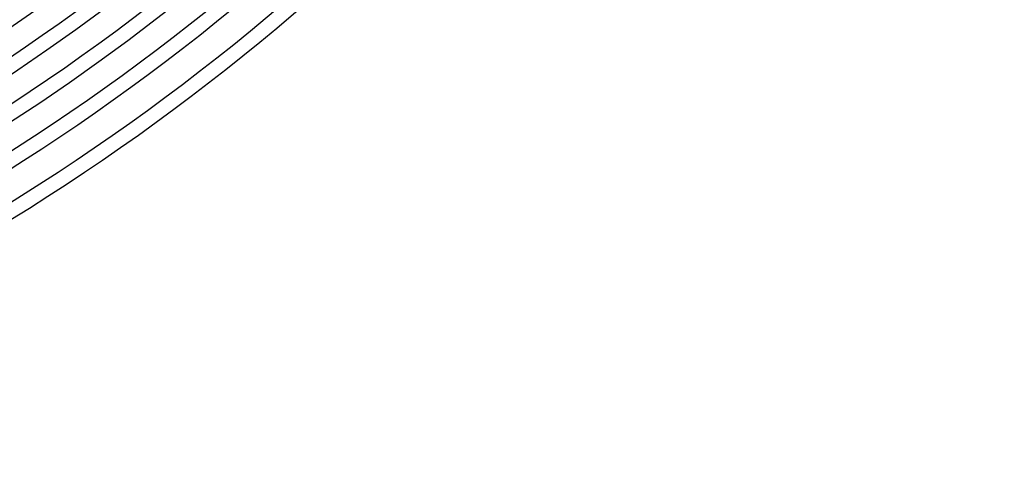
# Model space of a CAD drawing. Header units: millimetres. Extents: x -660 to 660, y -630 to 630.
# Tile 77 of 131: x 324 to 592, y -592 to -470. Entities that reach past the tile are written whole.
import ezdxf

# ---------------------------------------------------------------- set-up
doc = ezdxf.new("R2010")
doc.units = ezdxf.units.MM
doc.layers.add('THICK', color=7, linetype='Continuous')

msp = doc.modelspace()

# ---------------------------------------------------------------- linework, layer by layer
at = {"layer": 'THICK'}
for radius, start, end in [(592.5, 179.99998, 0), (581.75, 179.99998, 0), (571, 180, 0), (560.25, 180, 0), (549.5, 180, 0), (538.75, 180, 0), (528, 180, 0), (517.25, 180, 0), (506.5, 180, 0), (495.75, 180, 0), (485, 180, 0), (474.25, 180, 0), (502.5, 288.228, 323.7719), (513.25, 288.2233, 323.7767), (524, 288.2187, 323.7813), (534.75, 288.2143, 323.7857), (545.5, 288.21, 323.7899), (556.25, 288.206, 323.794), (567, 288.2021, 323.7979), (577.75, 288.19836, 323.80167), (588.5, 288.19469, 323.80528), (599.25, 288.1912, 323.80878), (603.25, 288.03776, 323.96222), (611, 288.18753, 323.81244), (615, 288.1861, 323.81393)]:
    msp.add_arc((0, 0), radius, start, end, dxfattribs=at)

doc.saveas('drawing.dxf')
